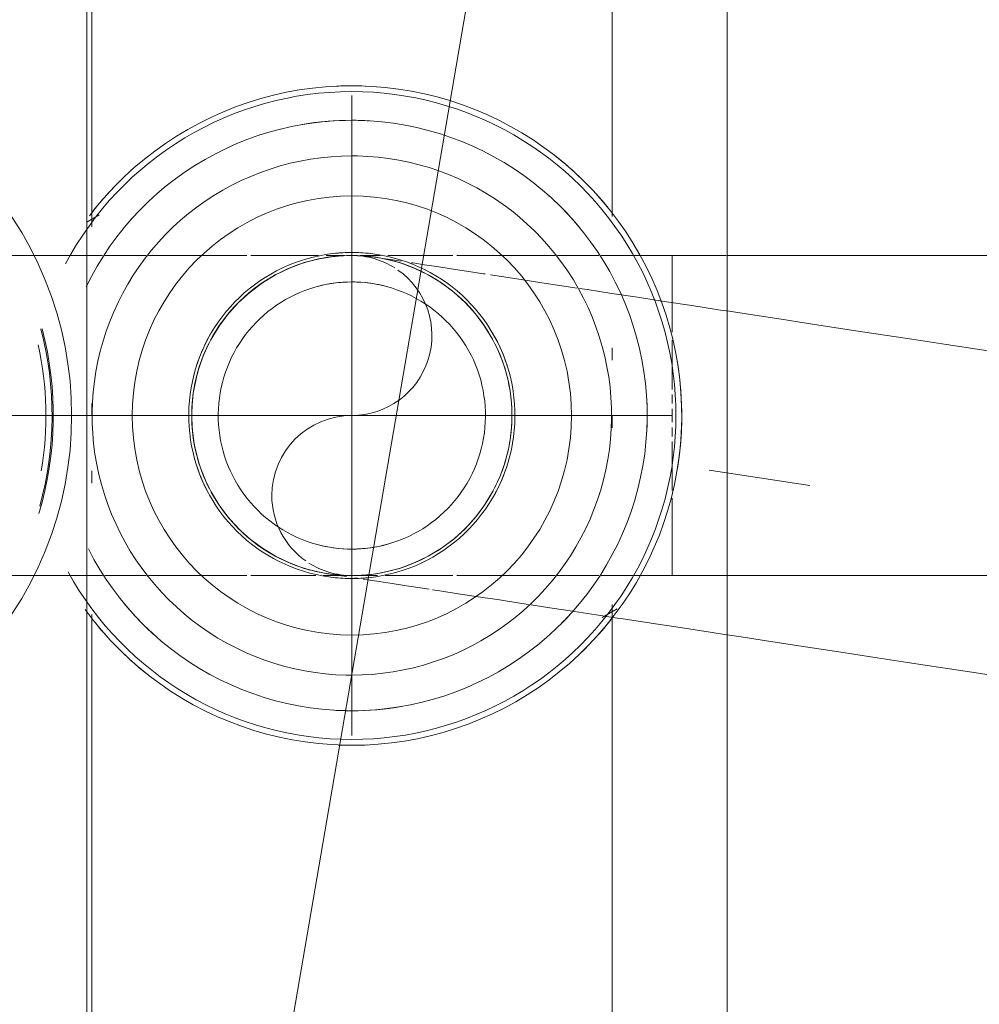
# Model space of a CAD drawing. Header units: millimetres. Extents: x -125 to 25178, y 4748 to 39091.
# Tile 83 of 118: x 18190 to 18238, y 36531 to 36580. Entities that reach past the tile are written whole.
import ezdxf

# ---------------------------------------------------------------- set-up
doc = ezdxf.new("R2010")
doc.units = ezdxf.units.MM
for name, pattern in [('ADSK_Осевая', [700, 500, -100, 0, -100]), ('ADSK_Скрыто', [300, 150, -150]), ('ADSK_Штриховая_ш3 п1_5', [225, 150, -75])]:
    doc.linetypes.add(name, pattern=pattern)
for name, color, linetype, lineweight in [('A-DETL-____-HDLN', 90, 'ADSK_Скрыто', 9), ('A-DETL-____-MBND', 5, 'ADSK_Штриховая_ш3 п1_5', 20), ('M-EQPM-___-IDEN', 50, 'Continuous', 20), ('M-EQPM-____-OTLN', 50, 'Continuous', 20), ('P-PIPE-____-CNTR', 3, 'ADSK_Осевая', 20)]:
    doc.layers.add(name, color=color, linetype=linetype, lineweight=lineweight)

# ---------------------------------------------------------------- blocks, each defined once
blk = doc.blocks.new('ADSK_Коллектор с регулирующими клапанами и расходомерами - N5-1658361-В_Этаж 03_Отопление')
at = {"layer": 'M-EQPM-____-OTLN'}
for p, q in [((250, 86.75), (62, 86.75)), ((141.104, 80.5), (140.669, 81.253)), ((121.058, 81), (90.438, 81)), ((128.238, 81), (127.62, 81)), ((131.608, 81), (131, 81)), ((171.058, 81), (140.438, 81)), ((120.97, 55.373), (121.329, 54.75)), ((250, 54.75), (62, 54.75)), ((90.942, 55), (121.564, 55)), ((130.392, 55), (131, 55)), ((133.762, 55), (134.38, 55)), ((140.942, 55), (171.564, 55))]:
    blk.add_line(p, q, dxfattribs=at)
at = {"layer": 'M-EQPM-____-OTLN', "flags": 128}
for points in [[(147.483, 68), (147.47, 68.659), (147.43, 69.317), (147.364, 69.973), (147.272, 70.626), (147.154, 71.275), (147.011, 71.918), (146.841, 72.555), (146.646, 73.185), (146.426, 73.807), (146.182, 74.419), (145.913, 75.021), (145.62, 75.611), (145.304, 76.19), (144.965, 76.756), (144.604, 77.307), (144.221, 77.844), (143.817, 78.364), (143.392, 78.869), (142.947, 79.355), (142.484, 79.824), (142.002, 80.274), (141.502, 80.704), (140.986, 81.114), (140.453, 81.503), (139.906, 81.87), (139.344, 82.215), (138.769, 82.537), (138.181, 82.836), (137.582, 83.112), (136.973, 83.363), (136.354, 83.589), (135.726, 83.791), (135.091, 83.967), (134.449, 84.118), (133.802, 84.243), (133.15, 84.342), (132.495, 84.415), (131.837, 84.462), (131.178, 84.482), (130.519, 84.476), (129.86, 84.443), (129.204, 84.385), (128.55, 84.3), (127.9, 84.189), (127.255, 84.052), (126.616, 83.889), (125.984, 83.701), (125.36, 83.488), (124.746, 83.25), (124.141, 82.988), (123.547, 82.702), (122.965, 82.392), (122.396, 82.059), (121.84, 81.704), (121.3, 81.326), (120.775, 80.928), (120.266, 80.509), (119.774, 80.069), (119.301, 79.611), (118.846, 79.134), (118.41, 78.639), (117.995, 78.127), (117.6, 77.599), (117.227, 77.055), (116.876, 76.497), (116.547, 75.925), (116.242, 75.341), (115.96, 74.745), (115.703, 74.138), (115.469, 73.522), (115.261, 72.896), (115.078, 72.263), (114.92, 71.623), (114.788, 70.977), (114.682, 70.326), (114.602, 69.672), (114.548, 69.015), (114.521, 68.356), (114.517, 68)], [(145.756, 68), (145.744, 68.59), (145.709, 69.179), (145.65, 69.766), (145.567, 70.351), (145.462, 70.932), (145.333, 71.507), (145.181, 72.078), (145.007, 72.642), (144.81, 73.198), (144.591, 73.746), (144.35, 74.285), (144.088, 74.814), (143.805, 75.332), (143.502, 75.838), (143.178, 76.332), (142.835, 76.812), (142.474, 77.278), (142.093, 77.73), (141.695, 78.166), (141.28, 78.585), (140.849, 78.988), (140.402, 79.373), (139.939, 79.74), (139.463, 80.088), (138.973, 80.416), (138.47, 80.725), (137.955, 81.014), (137.429, 81.282), (136.893, 81.528), (136.347, 81.753), (135.793, 81.956), (135.231, 82.136), (134.662, 82.294), (134.087, 82.429), (133.508, 82.541), (132.924, 82.63), (132.338, 82.695), (131.749, 82.737), (131.159, 82.755), (130.569, 82.749), (129.98, 82.72), (129.392, 82.668), (128.807, 82.592), (128.225, 82.492), (127.647, 82.37), (127.076, 82.224), (126.51, 82.056), (125.951, 81.865), (125.401, 81.652), (124.859, 81.417), (124.328, 81.161), (123.807, 80.884), (123.297, 80.586), (122.8, 80.268), (122.316, 79.93), (121.846, 79.573), (121.391, 79.198), (120.951, 78.805), (120.527, 78.394), (120.119, 77.967), (119.729, 77.524), (119.358, 77.066), (119.004, 76.593), (118.67, 76.106), (118.356, 75.607), (118.062, 75.095), (117.789, 74.572), (117.536, 74.038), (117.306, 73.495), (117.097, 72.943), (116.91, 72.383), (116.746, 71.816), (116.605, 71.243), (116.487, 70.665), (116.392, 70.082), (116.32, 69.496), (116.272, 68.908), (116.248, 68.319), (116.244, 68)], [(143.978, 68), (143.968, 68.519), (143.937, 69.037), (143.885, 69.554), (143.813, 70.068), (143.72, 70.578), (143.606, 71.085), (143.473, 71.587), (143.32, 72.083), (143.146, 72.572), (142.954, 73.054), (142.742, 73.528), (142.512, 73.993), (142.263, 74.449), (141.996, 74.894), (141.711, 75.328), (141.41, 75.751), (141.092, 76.161), (140.757, 76.558), (140.407, 76.941), (140.042, 77.31), (139.663, 77.664), (139.269, 78.003), (138.863, 78.326), (138.443, 78.632), (138.012, 78.921), (137.57, 79.193), (137.117, 79.446), (136.654, 79.682), (136.183, 79.899), (135.703, 80.096), (135.215, 80.275), (134.721, 80.433), (134.221, 80.572), (133.716, 80.691), (133.206, 80.79), (132.693, 80.867), (132.177, 80.925), (131.659, 80.962), (131.14, 80.978), (130.621, 80.973), (130.103, 80.947), (129.586, 80.901), (129.071, 80.834), (128.559, 80.747), (128.051, 80.639), (127.548, 80.511), (127.051, 80.363), (126.559, 80.195), (126.075, 80.008), (125.599, 79.801), (125.132, 79.576), (124.673, 79.332), (124.225, 79.07), (123.788, 78.79), (123.362, 78.493), (122.949, 78.179), (122.548, 77.849), (122.161, 77.503), (121.788, 77.142), (121.43, 76.766), (121.087, 76.377), (120.76, 75.974), (120.449, 75.558), (120.155, 75.13), (119.879, 74.69), (119.62, 74.24), (119.38, 73.78), (119.158, 73.311), (118.955, 72.833), (118.772, 72.348), (118.607, 71.855), (118.463, 71.356), (118.339, 70.852), (118.235, 70.344), (118.152, 69.832), (118.089, 69.316), (118.046, 68.799), (118.025, 68.28), (118.022, 68)], [(139.15, 68), (139.143, 68.326), (139.124, 68.651), (139.091, 68.976), (139.046, 69.298), (138.988, 69.619), (138.916, 69.937), (138.833, 70.252), (138.736, 70.564), (138.628, 70.871), (138.507, 71.174), (138.374, 71.471), (138.229, 71.764), (138.073, 72.05), (137.905, 72.329), (137.726, 72.602), (137.537, 72.867), (137.337, 73.125), (137.127, 73.374), (136.907, 73.615), (136.678, 73.846), (136.44, 74.069), (136.193, 74.282), (135.937, 74.484), (135.674, 74.676), (135.403, 74.858), (135.126, 75.029), (134.841, 75.188), (134.551, 75.336), (134.255, 75.472), (133.953, 75.596), (133.647, 75.708), (133.337, 75.808), (133.023, 75.895), (132.705, 75.97), (132.385, 76.031), (132.063, 76.08), (131.739, 76.116), (131.414, 76.139), (131.088, 76.15), (130.762, 76.147), (130.436, 76.13), (130.112, 76.101), (129.788, 76.059), (129.467, 76.005), (129.148, 75.937), (128.832, 75.856), (128.52, 75.763), (128.211, 75.658), (127.907, 75.54), (127.608, 75.411), (127.315, 75.269), (127.027, 75.116), (126.746, 74.951), (126.471, 74.776), (126.204, 74.589), (125.944, 74.392), (125.692, 74.185), (125.449, 73.968), (125.215, 73.741), (124.99, 73.505), (124.775, 73.26), (124.57, 73.007), (124.374, 72.746), (124.19, 72.477), (124.016, 72.201), (123.854, 71.919), (123.703, 71.63), (123.564, 71.335), (123.436, 71.035), (123.321, 70.73), (123.218, 70.421), (123.127, 70.108), (123.049, 69.791), (122.984, 69.472), (122.932, 69.15), (122.892, 68.827), (122.865, 68.502), (122.852, 68.176), (122.85, 68)], [(137.676, 68), (137.671, 68.267), (137.655, 68.534), (137.628, 68.799), (137.591, 69.064), (137.543, 69.326), (137.485, 69.587), (137.416, 69.845), (137.337, 70.1), (137.248, 70.352), (137.149, 70.6), (137.04, 70.844), (136.922, 71.083), (136.794, 71.317), (136.656, 71.546), (136.51, 71.77), (136.355, 71.987), (136.191, 72.198), (136.019, 72.402), (135.839, 72.599), (135.651, 72.789), (135.456, 72.971), (135.254, 73.145), (135.044, 73.311), (134.829, 73.469), (134.607, 73.618), (134.38, 73.757), (134.147, 73.888), (133.909, 74.009), (133.666, 74.121), (133.419, 74.222), (133.168, 74.314), (132.914, 74.396), (132.657, 74.467), (132.397, 74.528), (132.135, 74.579), (131.871, 74.619), (131.605, 74.649), (131.339, 74.667), (131.072, 74.676), (130.805, 74.673), (130.538, 74.66), (130.272, 74.636), (130.008, 74.602), (129.744, 74.557), (129.483, 74.501), (129.224, 74.436), (128.968, 74.359), (128.716, 74.273), (128.467, 74.177), (128.222, 74.07), (127.981, 73.955), (127.746, 73.829), (127.515, 73.694), (127.29, 73.55), (127.071, 73.398), (126.858, 73.236), (126.652, 73.066), (126.453, 72.888), (126.261, 72.703), (126.077, 72.509), (125.901, 72.309), (125.733, 72.102), (125.573, 71.888), (125.422, 71.667), (125.279, 71.441), (125.146, 71.21), (125.023, 70.973), (124.909, 70.732), (124.804, 70.486), (124.71, 70.236), (124.625, 69.983), (124.551, 69.727), (124.487, 69.467), (124.434, 69.206), (124.391, 68.942), (124.358, 68.677), (124.337, 68.411), (124.326, 68.144), (124.324, 68)], [(114.517, 68), (114.53, 67.341), (114.57, 66.683), (114.636, 66.027), (114.728, 65.374), (114.846, 64.725), (114.989, 64.082), (115.159, 63.445), (115.354, 62.815), (115.574, 62.193), (115.818, 61.581), (116.087, 60.979), (116.38, 60.389), (116.696, 59.81), (117.035, 59.244), (117.396, 58.693), (117.779, 58.156), (118.183, 57.636), (118.608, 57.131), (119.053, 56.645), (119.516, 56.176), (119.998, 55.726), (120.498, 55.296), (121.014, 54.886)], [(116.244, 68), (116.256, 67.41), (116.291, 66.821), (116.35, 66.234), (116.433, 65.649), (116.538, 65.068), (116.667, 64.493), (116.819, 63.922), (116.993, 63.358), (117.19, 62.802), (117.409, 62.254), (117.65, 61.715), (117.912, 61.186), (118.195, 60.668), (118.498, 60.162), (118.822, 59.668), (119.165, 59.188), (119.526, 58.722), (119.907, 58.27), (120.305, 57.834), (120.72, 57.415), (121.151, 57.012), (121.598, 56.627), (122.061, 56.26), (122.537, 55.912), (123.027, 55.584), (123.53, 55.275), (124.045, 54.986), (124.571, 54.718)], [(118.022, 68), (118.032, 67.481), (118.063, 66.963), (118.115, 66.446), (118.187, 65.932), (118.28, 65.422), (118.394, 64.915), (118.527, 64.413), (118.68, 63.917), (118.854, 63.428), (119.046, 62.946), (119.258, 62.472), (119.488, 62.007), (119.737, 61.551), (120.004, 61.106), (120.289, 60.672), (120.59, 60.249), (120.908, 59.839), (121.243, 59.442), (121.593, 59.059), (121.958, 58.69), (122.337, 58.336), (122.731, 57.997), (123.137, 57.674), (123.557, 57.368), (123.988, 57.079), (124.43, 56.807), (124.883, 56.554), (125.346, 56.318), (125.817, 56.101), (126.297, 55.904), (126.785, 55.725), (127.279, 55.567), (127.779, 55.428), (128.284, 55.309), (128.794, 55.21), (129.307, 55.133), (129.823, 55.075), (130.341, 55.038), (130.86, 55.022), (131.379, 55.027), (131.897, 55.053), (132.414, 55.099), (132.929, 55.166), (133.441, 55.253), (133.949, 55.361), (134.452, 55.489), (134.949, 55.637), (135.441, 55.805), (135.925, 55.992), (136.401, 56.199), (136.868, 56.424), (137.327, 56.668), (137.775, 56.93), (138.212, 57.21), (138.638, 57.507), (139.051, 57.821), (139.452, 58.151), (139.839, 58.497), (140.212, 58.858), (140.57, 59.234), (140.913, 59.623), (141.24, 60.026), (141.551, 60.442), (141.845, 60.87), (142.121, 61.31), (142.38, 61.76), (142.62, 62.22), (142.842, 62.689), (143.045, 63.167), (143.228, 63.652), (143.393, 64.145), (143.537, 64.644), (143.661, 65.148), (143.765, 65.656), (143.848, 66.168), (143.911, 66.684), (143.954, 67.201), (143.975, 67.72), (143.978, 68)], [(122.85, 68), (122.857, 67.674), (122.876, 67.349), (122.909, 67.024), (122.954, 66.702), (123.012, 66.381), (123.084, 66.063), (123.167, 65.748), (123.264, 65.436), (123.372, 65.129), (123.493, 64.826), (123.626, 64.529), (123.771, 64.236), (123.927, 63.95), (124.095, 63.671), (124.274, 63.398), (124.463, 63.133), (124.663, 62.875), (124.873, 62.626), (125.093, 62.385), (125.322, 62.154), (125.56, 61.931), (125.807, 61.718), (126.063, 61.516), (126.326, 61.324), (126.597, 61.142), (126.874, 60.971), (127.159, 60.812), (127.449, 60.664), (127.745, 60.528), (128.047, 60.404), (128.353, 60.292), (128.663, 60.192), (128.977, 60.105), (129.295, 60.03), (129.615, 59.969), (129.937, 59.92), (130.261, 59.884), (130.586, 59.861), (130.912, 59.85), (131.238, 59.853), (131.564, 59.87), (131.888, 59.899), (132.212, 59.941), (132.533, 59.995), (132.852, 60.063), (133.168, 60.144), (133.48, 60.237), (133.789, 60.342), (134.093, 60.46), (134.392, 60.589), (134.685, 60.731), (134.973, 60.884), (135.254, 61.049), (135.529, 61.224), (135.796, 61.411), (136.056, 61.608), (136.308, 61.815), (136.551, 62.032), (136.785, 62.259), (137.01, 62.495), (137.225, 62.74), (137.43, 62.993), (137.626, 63.254), (137.81, 63.523), (137.984, 63.799), (138.146, 64.081), (138.297, 64.37), (138.436, 64.665), (138.564, 64.965), (138.679, 65.27), (138.782, 65.579), (138.873, 65.892), (138.951, 66.209), (139.016, 66.528), (139.068, 66.85), (139.108, 67.173), (139.135, 67.498), (139.148, 67.824), (139.15, 68)], [(124.324, 68), (124.329, 67.733), (124.345, 67.466), (124.372, 67.201), (124.409, 66.936), (124.457, 66.674), (124.515, 66.413), (124.584, 66.155), (124.663, 65.9), (124.752, 65.648), (124.851, 65.4), (124.96, 65.156), (125.078, 64.917), (125.206, 64.683), (125.344, 64.454), (125.49, 64.23), (125.645, 64.013), (125.809, 63.802), (125.981, 63.598), (126.161, 63.401), (126.349, 63.211), (126.544, 63.029), (126.746, 62.855), (126.956, 62.689), (127.171, 62.531), (127.393, 62.382), (127.62, 62.243), (127.853, 62.112), (128.091, 61.991), (128.334, 61.879), (128.581, 61.778), (128.832, 61.686), (129.086, 61.604), (129.343, 61.533), (129.603, 61.472), (129.865, 61.421), (130.129, 61.381), (130.395, 61.351), (130.661, 61.333), (130.928, 61.324), (131.195, 61.327), (131.462, 61.34), (131.728, 61.364), (131.992, 61.398), (132.256, 61.443), (132.517, 61.499), (132.776, 61.564), (133.032, 61.641), (133.284, 61.727), (133.533, 61.823), (133.778, 61.93), (134.019, 62.045), (134.254, 62.171), (134.485, 62.306), (134.71, 62.45), (134.929, 62.602), (135.142, 62.764), (135.348, 62.934), (135.547, 63.112), (135.739, 63.297), (135.923, 63.491), (136.099, 63.691), (136.267, 63.898), (136.427, 64.112), (136.578, 64.333), (136.721, 64.559), (136.854, 64.79), (136.977, 65.027), (137.091, 65.268), (137.196, 65.514), (137.29, 65.764), (137.375, 66.017), (137.449, 66.273), (137.513, 66.533), (137.566, 66.794), (137.609, 67.058), (137.642, 67.323), (137.663, 67.589), (137.674, 67.856), (137.676, 68)], [(137.672, 54.839), (138.193, 55.116), (138.703, 55.414), (139.2, 55.732), (139.684, 56.07), (140.154, 56.427), (140.609, 56.802), (141.049, 57.195), (141.473, 57.606), (141.881, 58.033), (142.271, 58.476), (142.642, 58.934), (142.996, 59.407), (143.33, 59.894), (143.644, 60.393), (143.938, 60.905), (144.211, 61.428), (144.464, 61.962), (144.694, 62.505), (144.903, 63.057), (145.09, 63.617), (145.254, 64.184), (145.395, 64.757), (145.513, 65.335), (145.608, 65.918), (145.68, 66.504), (145.728, 67.092), (145.752, 67.681), (145.756, 68)], [(140.7, 54.674), (141.225, 55.072), (141.734, 55.491), (142.226, 55.931), (142.699, 56.389), (143.154, 56.866), (143.59, 57.361), (144.005, 57.873), (144.4, 58.401), (144.773, 58.945), (145.124, 59.503), (145.453, 60.075), (145.758, 60.659), (146.04, 61.255), (146.297, 61.862), (146.531, 62.478), (146.739, 63.104), (146.922, 63.737), (147.08, 64.377), (147.212, 65.023), (147.318, 65.674), (147.398, 66.328), (147.452, 66.985), (147.479, 67.644), (147.483, 68)]]:
    blk.add_lwpolyline(points, dxfattribs=at)
at = {"layer": 'M-EQPM-____-OTLN'}
for centre, radius, start, end in [((131, 68), 16.192, 360, 180), ((131, 68), 16.483, 80.7583, 100.4701), ((131, 68), 14.757, 86.4164, 92.8479), ((131, 68), 14.757, 86.407, 92.8444), ((131, 68), 16.483, 129.0526, 142.0096), ((131, 68), 16.483, 42.7006, 52.2304), ((131, 68), 14.757, 129.4407, 138.1279), ((131, 68), 14.757, 129.4338, 138.1241), ((131, 68), 10.974, 0, 180), ((131, 68), 14.757, 45, 48.5734), ((131, 68), 14.757, 45, 48.569), ((131, 68), 8.15, 107.956, 120.5402), ((131, 68), 8.15, 59.4597, 71.6603), ((131, 68), 14.757, 360, 9.7004), ((131, 68), 14.757, 360, 9.6983), ((131, 68), 6.676, 164.5765, 180), ((131, 68), 6.676, 360, 15.4235), ((131, 68), 8.15, 173.6012, 180), ((131, 68), 8.15, 360, 6.3955), ((131, 68), 16.483, 177.6765, 180), ((131, 68), 14.757, 176.6203, 180), ((131, 68), 14.757, 176.6244, 180), ((131, 68), 16.483, 360, 2.6477), ((131, 68), 16.483, 180, 182.6477), ((131, 68), 16.192, 180, 242.0876), ((131, 68), 14.757, 180, 189.7004), ((131, 68), 14.757, 180, 189.6983), ((131, 68), 10.974, 180, 0), ((131, 68), 8.15, 180, 186.3955), ((131, 68), 6.676, 180, 195.4235), ((131, 68), 6.676, 344.5765, 360), ((131, 68), 16.192, 298.856, 360), ((131, 68), 8.15, 353.6012, 360), ((131, 68), 14.757, 356.6244, 360), ((131, 68), 14.757, 356.6203, 360), ((131, 68), 16.483, 357.6765, 360), ((131, 68), 8.15, 240, 251.6603), ((131, 68), 8.15, 287.956, 300), ((131, 68), 14.757, 309.4338, 318.1241), ((131, 68), 14.757, 309.4407, 318.1279), ((131, 68), 16.483, 309.0526, 322.0096), ((131, 68), 14.757, 225, 228.5734), ((131, 68), 14.757, 225, 228.569), ((131, 68), 16.483, 222.7006, 232.2345), ((131, 36), 18, 45, 135), ((131, 36), 17.084, 73.3382, 104.679), ((131, 36), 17.018, 74.579, 104.7359), ((131, 36), 16.711, 80.4736, 102.1893)]:
    blk.add_arc(centre, radius, start, end, dxfattribs=at)
blk = doc.blocks.new('ADSK_СШПЭ Аксиальный_Поворот с фиксатором - Поворот трубы-V74-В_Этаж 03_Отопление')
at = {"layer": 'A-DETL-____-HDLN', "color": 1}
for p, q in [((34131.09, 36568.603), (34131.41, 36568.603)), ((34131.517, 36552.47), (34131.398, 36552.488)), ((34135.109, 36551.92), (34134.772, 36551.972)), ((34135.633, 36551.84), (34135.266, 36551.896)), ((34140.07, 36551.161), (34139.73, 36551.213)), ((34140.91, 36551.033), (34140.196, 36551.142)), ((34143.798, 36550.591), (34143.443, 36550.645)), ((34144.792, 36550.439), (34144.521, 36550.48))]:
    blk.add_line(p, q, dxfattribs=at)
at = {"layer": 'A-DETL-____-HDLN', "color": 1, "flags": 128}
for points in [[(34124.233, 36564.46), (34124.267, 36564.523), (34124.429, 36564.798), (34124.602, 36565.068), (34124.786, 36565.329), (34124.98, 36565.584), (34125.184, 36565.83), (34125.398, 36566.068), (34125.621, 36566.298), (34125.853, 36566.518), (34126.094, 36566.729), (34126.343, 36566.93), (34126.6, 36567.12), (34126.864, 36567.301), (34127.136, 36567.47), (34127.413, 36567.629), (34127.697, 36567.777), (34127.987, 36567.913), (34128.282, 36568.037), (34128.581, 36568.149), (34128.885, 36568.25), (34129.193, 36568.338), (34129.504, 36568.414), (34129.817, 36568.477), (34130.133, 36568.528), (34130.451, 36568.566), (34130.77, 36568.591), (34130.865, 36568.595)], [(34131.619, 36568.594), (34131.73, 36568.59), (34132.048, 36568.564), (34132.366, 36568.525), (34132.452, 36568.513)], [(34132.452, 36568.513), (34132.49, 36568.507), (34132.603, 36568.49), (34132.793, 36568.461), (34133.058, 36568.42), (34133.397, 36568.368), (34133.702, 36568.321)], [(34134.224, 36568.242), (34134.299, 36568.23), (34134.86, 36568.144), (34135.493, 36568.047), (34136.197, 36567.94), (34136.971, 36567.821), (34137.813, 36567.693), (34137.896, 36567.68)], [(34138.166, 36567.639), (34138.723, 36567.553), (34139.699, 36567.404), (34140.739, 36567.245), (34141.842, 36567.076), (34142.489, 36566.977)], [(34142.616, 36566.958), (34143.005, 36566.898), (34144.228, 36566.711), (34145.508, 36566.516), (34146.842, 36566.311), (34148.23, 36566.099), (34149.668, 36565.879), (34149.96, 36565.834)], [(34123.334, 36561.814), (34123.389, 36562.13), (34123.456, 36562.443), (34123.536, 36562.752), (34123.628, 36563.059), (34123.732, 36563.361), (34123.848, 36563.659), (34123.976, 36563.953), (34124.116, 36564.241)], [(34124.134, 36556.937), (34124.07, 36557.06), (34123.934, 36557.35), (34123.81, 36557.645), (34123.697, 36557.944), (34123.597, 36558.248), (34123.509, 36558.556), (34123.433, 36558.867), (34123.37, 36559.18), (34123.319, 36559.496), (34123.281, 36559.814), (34123.256, 36560.133), (34123.243, 36560.453), (34123.244, 36560.773), (34123.257, 36561.092), (34123.283, 36561.411), (34123.321, 36561.729), (34123.334, 36561.814)], [(34130.032, 36552.697), (34129.717, 36552.751), (34129.404, 36552.819), (34129.094, 36552.898), (34128.788, 36552.99), (34128.485, 36553.095), (34128.187, 36553.211), (34127.894, 36553.339), (34127.606, 36553.479), (34127.324, 36553.63), (34127.048, 36553.792), (34126.779, 36553.965), (34126.517, 36554.149), (34126.263, 36554.343), (34126.016, 36554.547), (34125.778, 36554.761), (34125.549, 36554.984), (34125.329, 36555.216), (34125.118, 36555.457), (34124.917, 36555.706), (34124.726, 36555.963), (34124.546, 36556.227), (34124.376, 36556.498), (34124.217, 36556.776)], [(34130.973, 36552.553), (34130.723, 36552.591), (34130.437, 36552.635), (34130.228, 36552.667), (34130.093, 36552.687), (34130.035, 36552.696), (34130.032, 36552.697)], [(34134.772, 36551.972), (34133.98, 36552.093), (34133.257, 36552.203), (34132.605, 36552.303), (34132.024, 36552.392), (34131.804, 36552.426)], [(34139.73, 36551.213), (34138.611, 36551.384), (34137.554, 36551.546), (34136.561, 36551.698), (34135.633, 36551.84)], [(34143.443, 36550.645), (34142.148, 36550.843), (34140.91, 36551.033)], [(34149.958, 36549.649), (34149.144, 36549.773), (34147.645, 36550.002), (34146.194, 36550.224), (34144.792, 36550.439)]]:
    blk.add_lwpolyline(points, dxfattribs=at)
at = {"layer": 'A-DETL-____-HDLN', "color": 1}
for start, end in [(96.3028, 141.3028), (93.2836, 96.3028), (87.9351, 91.9078), (81.3028, 86.456), (27.9351, 81.3028), (141.3028, 151.9078), (153.2836, 156.3028), (156.3028, 171.3028), (351.3028, 26.456), (171.3028, 201.3028), (333.2836, 351.3028), (201.3028, 206.456), (207.9351, 216.3028), (273.2836, 331.9078), (216.3028, 266.456), (267.9351, 271.9078)]:
    blk.add_arc((34131.242, 36560.605), 8, start, end, dxfattribs=at)
at = {"layer": 'A-DETL-____-MBND', "color": 10}
blk.add_line((34144.495, 36550.484), (34143.877, 36550.579), dxfattribs=at)
at = {"layer": 'A-DETL-____-MBND', "color": 10, "flags": 128}
for points in [[(34149.992, 36565.83), (34151.155, 36565.652), (34152.687, 36565.417), (34154.263, 36565.176), (34155.88, 36564.929), (34157.536, 36564.676), (34159.227, 36564.417), (34160.952, 36564.153), (34162.706, 36563.885), (34164.489, 36563.612), (34166.296, 36563.336), (34168.124, 36563.056), (34169.972, 36562.773), (34171.835, 36562.488), (34173.711, 36562.201), (34175.597, 36561.913), (34177.49, 36561.623), (34179.387, 36561.333), (34179.9, 36561.255)], [(34177.48, 36545.439), (34175.583, 36545.729), (34173.688, 36546.019), (34171.8, 36546.307), (34169.921, 36546.595), (34168.054, 36546.881), (34166.202, 36547.164), (34164.368, 36547.444), (34162.555, 36547.722), (34160.766, 36547.995), (34159.003, 36548.265), (34157.27, 36548.53), (34155.57, 36548.79), (34153.904, 36549.045), (34152.276, 36549.294), (34150.689, 36549.537), (34149.992, 36549.643)]]:
    blk.add_lwpolyline(points, dxfattribs=at)
blk = doc.blocks.new('ADSK_СШПЭ Аксиальный_Поворот с фиксатором - Поворот трубы-V78-В_Этаж 03_Отопление')
at = {"layer": 'A-DETL-____-HDLN', "color": 5}
for p, q in [((34129.959, 36568.605), (34130.882, 36568.605)), ((34131.081, 36568.605), (34131.403, 36568.605)), ((34131.651, 36568.605), (34132.668, 36568.605)), ((34147.241, 36564.772), (34147.241, 36568.605)), ((34147.241, 36562.675), (34147.241, 36564.369)), ((34147.241, 36561.912), (34147.241, 36562.675)), ((34147.241, 36561.206), (34147.241, 36561.652)), ((34147.241, 36560.605), (34147.241, 36560.944)), ((34147.241, 36560.266), (34147.241, 36560.605)), ((34147.241, 36559.557), (34147.241, 36560.004)), ((34147.241, 36558.534), (34147.241, 36559.298)), ((34147.241, 36556.853), (34147.241, 36558.534)), ((34147.241, 36552.605), (34147.241, 36556.466)), ((34118.788, 36552.605), (34118.575, 36552.605)), ((34120.138, 36552.605), (34118.905, 36552.605)), ((34120.962, 36552.605), (34120.138, 36552.605)), ((34121.744, 36552.605), (34121.086, 36552.605)), ((34125.991, 36552.605), (34125.077, 36552.605)), ((34126.796, 36552.605), (34126.19, 36552.605)), ((34128.549, 36552.605), (34126.796, 36552.605)), ((34129.445, 36552.605), (34128.549, 36552.605)), ((34130.332, 36552.605), (34129.816, 36552.605)), ((34130.883, 36552.605), (34130.332, 36552.605)), ((34131.402, 36552.605), (34131.082, 36552.605)), ((34132.142, 36552.605), (34131.601, 36552.605)), ((34132.524, 36552.605), (34132.142, 36552.605)), ((34133.976, 36552.605), (34132.909, 36552.605)), ((34135.831, 36552.605), (34133.976, 36552.605)), ((34136.294, 36552.605), (34135.831, 36552.605)), ((34137.705, 36552.605), (34136.493, 36552.605)), ((34143.405, 36552.605), (34141.495, 36552.605)), ((34143.58, 36552.605), (34143.405, 36552.605)), ((34145.321, 36552.605), (34143.7, 36552.605)), ((34147.241, 36552.605), (34145.321, 36552.605))]:
    blk.add_line(p, q, dxfattribs=at)
at = {"layer": 'A-DETL-____-HDLN', "color": 5, "flags": 128}
for points in [[(34099.241, 36568.605), (34099.279, 36568.605), (34099.394, 36568.605), (34099.586, 36568.605), (34099.854, 36568.605), (34100.198, 36568.605), (34100.617, 36568.605), (34101.11, 36568.605), (34101.678, 36568.605), (34102.318, 36568.605), (34103.03, 36568.605), (34103.813, 36568.605), (34104.665, 36568.605), (34105.586, 36568.605), (34106.573, 36568.605), (34107.625, 36568.605), (34108.74, 36568.605), (34109.917, 36568.605), (34111.154, 36568.605), (34112.449, 36568.605), (34113.799, 36568.605), (34115.203, 36568.605), (34116.658, 36568.605), (34118.161, 36568.605), (34118.784, 36568.605)], [(34118.903, 36568.605), (34119.712, 36568.605), (34120.962, 36568.605)], [(34121.089, 36568.605), (34121.306, 36568.605), (34122.942, 36568.605), (34124.617, 36568.605), (34125.99, 36568.605)], [(34126.189, 36568.605), (34126.328, 36568.605), (34128.073, 36568.605), (34129.575, 36568.605)], [(34133.041, 36568.605), (34133.479, 36568.605), (34135.328, 36568.605), (34136.295, 36568.605)], [(34136.493, 36568.605), (34137.197, 36568.605), (34139.082, 36568.605), (34140.981, 36568.605), (34141.398, 36568.605)], [(34141.522, 36568.605), (34142.889, 36568.605), (34143.579, 36568.605)], [(34143.696, 36568.605), (34144.804, 36568.605), (34146.723, 36568.605), (34147.241, 36568.605)], [(34118.575, 36552.605), (34117.059, 36552.605), (34115.59, 36552.605), (34114.173, 36552.605), (34112.808, 36552.605), (34111.498, 36552.605), (34110.245, 36552.605), (34109.052, 36552.605), (34107.92, 36552.605), (34106.85, 36552.605), (34105.845, 36552.605), (34104.907, 36552.605), (34104.036, 36552.605), (34103.234, 36552.605), (34102.503, 36552.605), (34101.843, 36552.605), (34101.256, 36552.605), (34100.743, 36552.605), (34100.303, 36552.605), (34099.939, 36552.605), (34099.651, 36552.605), (34099.439, 36552.605), (34099.303, 36552.605), (34099.244, 36552.605), (34099.241, 36552.605)], [(34125.075, 36552.605), (34123.391, 36552.605), (34121.744, 36552.605)], [(34141.395, 36552.605), (34139.594, 36552.605), (34137.705, 36552.605)]]:
    blk.add_lwpolyline(points, dxfattribs=at)

msp = doc.modelspace()

# ---------------------------------------------------------------- linework, layer by layer
at = {"layer": 'A-DETL-____-HDLN', "color": 5}
for p, q in [((18225.163, 36568.605), (18222.462, 36568.605)), ((18222.462, 36568.605), (18222.462, 36564.768)), ((18222.462, 36564.365), (18222.462, 36561.909)), ((18222.462, 36561.65), (18222.462, 36561.203)), ((18222.462, 36560.941), (18222.462, 36560.268)), ((18222.462, 36560.006), (18222.462, 36559.559)), ((18222.462, 36559.3), (18222.462, 36556.857)), ((18222.462, 36556.467), (18222.462, 36552.605)), ((18222.462, 36552.605), (18253.344, 36552.605))]:
    msp.add_line(p, q, dxfattribs=at)
at = {"layer": 'A-DETL-____-HDLN', "color": 1}
for centre, radius, start, end in [((18206.462, 36560.605), 8, 0, 180), ((18206.462, 36564.605), 4, 57.5114, 90), ((18206.462, 36564.605), 4, 270, 54.8648), ((18206.462, 36560.605), 8, 180, 0), ((18206.462, 36556.605), 4, 90, 180), ((18206.462, 36556.605), 4, 180, 234.8648), ((18206.462, 36556.605), 4, 237.5114, 270)]:
    msp.add_arc(centre, radius, start, end, dxfattribs=at)
at = {"layer": 'A-DETL-____-MBND', "color": 170}
msp.add_line((19645.279, 36568.606), (18225.212, 36568.605), dxfattribs=at)
at = {"layer": 'A-DETL-____-MBND', "color": 10}
msp.add_line((18224.314, 36557.874), (18229.341, 36557.105), dxfattribs=at)
at = {"layer": 'M-EQPM-___-IDEN'}
msp.add_line((18168.967, 36329.075), (18580.829, 38730.141), dxfattribs=at)
at = {"layer": 'P-PIPE-____-CNTR', "color": 10}
for p, q in [((18206.462, 36544.605), (18206.462, 36576.605)), ((18190.462, 36560.605), (18222.462, 36560.605))]:
    msp.add_line(p, q, dxfattribs=at)
at = {"layer": 'P-PIPE-____-CNTR', "color": 170}
msp.add_line((18158.462, 36560.605), (18190.462, 36560.605), dxfattribs=at)

# ---------------------------------------------------------------- block references
at = {"layer": 'A-DETL-____-HDLN', "rotation": 270.0000468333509}
msp.add_blockref('ADSK_Коллектор с регулирующими клапанами и расходомерами - N5-1658361-В_Этаж 03_Отопление', (18138.462, 36691.605), dxfattribs=at)
at = {"layer": 'A-DETL-____-HDLN', "color": 5}
msp.add_blockref('ADSK_СШПЭ Аксиальный_Поворот с фиксатором - Поворот трубы-V78-В_Этаж 03_Отопление', (-15924.78, 0), dxfattribs=at)
at = {"layer": 'A-DETL-____-HDLN', "color": 1}
msp.add_blockref('ADSK_СШПЭ Аксиальный_Поворот с фиксатором - Поворот трубы-V74-В_Этаж 03_Отопление', (-15924.78, 0), dxfattribs=at)

doc.saveas('drawing.dxf')
